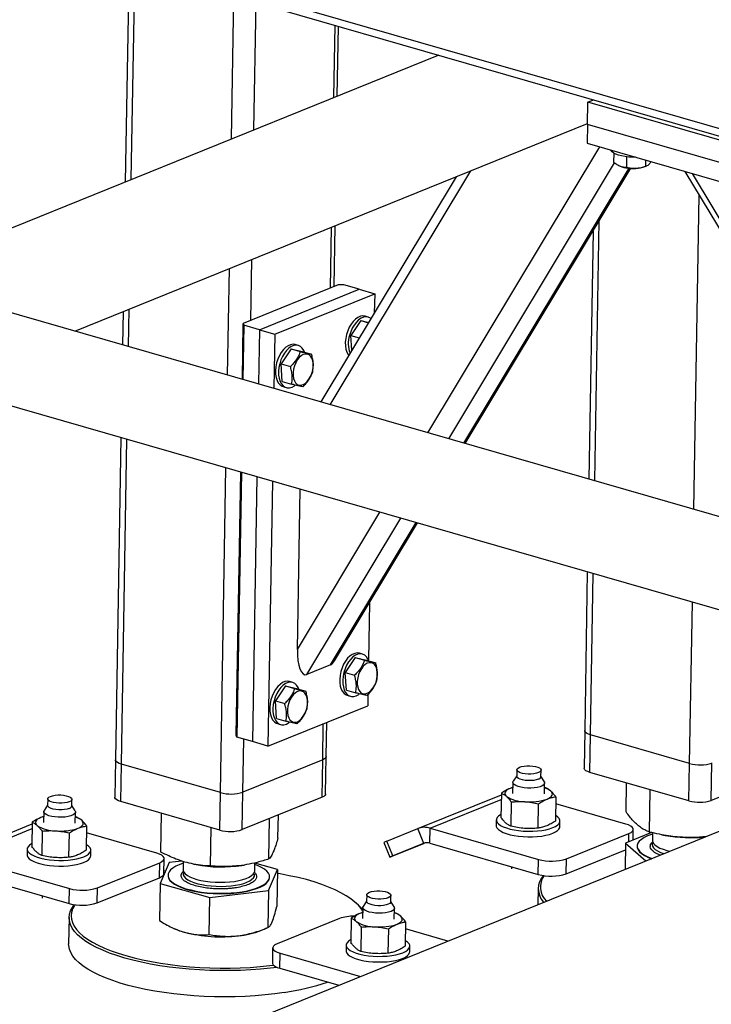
# Model space of a CAD drawing. Header units: millimetres. Extents: x 5 to 589, y 5 to 415.
# Tile 27 of 90: x 202 to 211, y 48 to 61. Entities that reach past the tile are written whole.
import ezdxf

# ---------------------------------------------------------------- set-up
doc = ezdxf.new("R2010")
doc.units = ezdxf.units.MM
doc.layers.add('TRAIT-FORT', color=4, linetype='Continuous', lineweight=25)

msp = doc.modelspace()

# ---------------------------------------------------------------- linework, layer by layer
at = {"layer": 'TRAIT-FORT', "color": 4, "linetype": 'Continuous', "lineweight": 25}
for p, q in [((225.924, 55.641), (188.685, 66.355)), ((188.816, 66.219), (225.907, 55.547)), ((217.214, 52.875), (173.972, 65.317)), ((173.635, 64.148), (215.387, 52.136)), ((203.019, 62.133), (202.97, 59.196)), ((203.052, 59.23), (203.101, 62.109)), ((204.414, 59.781), (204.447, 61.722)), ((204.72, 59.905), (204.749, 61.635)), ((205.806, 60.344), (205.822, 61.326)), ((205.853, 60.364), (205.869, 61.313)), ((207.231, 60.921), (199.76, 57.897)), ((209.254, 59.977), (209.259, 60.283)), ((209.259, 60.283), (209.338, 60.315)), ((213.887, 58.951), (209.259, 60.283)), ((202.286, 57.17), (209.254, 59.991)), ((209.254, 59.977), (209.249, 59.723)), ((213.882, 58.646), (209.254, 59.977)), ((207.083, 55.79), (209.42, 59.674)), ((209.249, 59.723), (213.878, 58.391)), ((209.612, 59.589), (209.61, 59.468)), ((209.786, 59.539), (209.783, 59.398)), ((207.367, 55.709), (209.623, 59.458)), ((207.575, 55.649), (209.823, 59.384)), ((209.689, 59.417), (209.698, 59.412)), ((210.04, 59.407), (210.06, 59.415)), ((210.045, 59.494), (210.044, 59.411)), ((207.47, 59.269), (205.629, 56.209)), ((205.756, 56.172), (207.668, 59.349)), ((207.593, 55.644), (209.844, 59.383)), ((210.58, 59.34), (213.895, 53.83)), ((213.996, 53.801), (210.681, 59.311)), ((210.701, 54.749), (210.773, 59.02)), ((205.762, 57.756), (205.776, 58.583)), ((205.809, 57.776), (205.823, 58.602)), ((209.354, 55.137), (209.414, 58.669)), ((209.33, 58.53), (209.273, 55.16)), ((204.677, 57.317), (204.69, 58.144)), ((204.36, 56.574), (204.385, 58.02)), ((205.864, 57.798), (204.575, 57.276)), ((205.94, 57.799), (205.864, 57.798)), ((206.15, 57.739), (205.94, 57.799)), ((204.793, 57.189), (206.15, 57.739)), ((205.004, 57.129), (206.361, 57.678)), ((206.15, 57.739), (206.361, 57.678)), ((206.361, 57.678), (206.356, 57.417)), ((202.94, 57.435), (202.933, 56.984)), ((203.014, 56.961), (203.022, 57.468)), ((204.562, 56.516), (204.575, 57.276)), ((204.583, 57.25), (204.57, 56.513)), ((204.575, 57.276), (204.583, 57.25)), ((204.793, 57.189), (204.583, 57.25)), ((206.174, 57.314), (206.039, 57.11)), ((206.174, 57.314), (206.276, 57.285)), ((206.174, 57.314), (206.279, 57.29)), ((206.273, 57.361), (206.231, 57.373)), ((204.793, 57.189), (204.781, 56.453)), ((204.793, 57.189), (205.004, 57.129)), ((205.004, 57.129), (204.991, 56.392)), ((206.039, 57.11), (206.152, 57.078)), ((206.052, 56.913), (206.039, 57.11)), ((205.323, 56.976), (205.281, 56.988)), ((205.224, 56.93), (205.089, 56.726)), ((205.224, 56.93), (205.35, 56.894)), ((205.224, 56.93), (205.376, 56.895)), ((205.376, 56.895), (205.502, 56.859)), ((205.089, 56.726), (205.215, 56.689)), ((205.105, 56.486), (205.089, 56.726)), ((205.105, 56.486), (205.232, 56.45)), ((205.116, 56.417), (205.159, 56.405)), ((202.911, 55.725), (202.837, 51.348)), ((202.918, 51.289), (202.992, 55.702)), ((223.2, 55.298), (203.662, 47.39)), ((204.264, 50.902), (204.339, 55.314)), ((204.48, 51.681), (204.541, 55.256)), ((204.549, 55.254), (204.488, 51.655)), ((204.76, 55.193), (204.699, 51.595)), ((204.97, 55.133), (204.909, 51.534)), ((205.31, 52.846), (205.347, 55.024)), ((205.31, 52.846), (206.433, 54.712)), ((205.439, 52.507), (206.717, 54.63)), ((205.762, 52.637), (206.925, 54.57)), ((205.817, 52.693), (206.944, 54.565)), ((209.252, 53.901), (209.216, 51.744)), ((209.296, 51.686), (209.333, 53.877)), ((206.29, 53.478), (206.277, 52.704)), ((210.643, 51.298), (210.68, 53.49)), ((206.097, 52.737), (205.962, 52.533)), ((206.097, 52.737), (206.223, 52.701)), ((206.097, 52.737), (206.249, 52.702)), ((206.195, 52.783), (206.153, 52.795)), ((206.249, 52.702), (206.375, 52.666)), ((205.762, 52.637), (205.439, 52.507)), ((205.962, 52.533), (206.088, 52.496)), ((205.978, 52.293), (205.962, 52.533)), ((205.147, 52.352), (205.012, 52.148)), ((205.147, 52.352), (205.273, 52.316)), ((205.147, 52.352), (205.299, 52.317)), ((205.246, 52.399), (205.204, 52.411)), ((205.299, 52.317), (205.425, 52.281)), ((205.978, 52.293), (206.104, 52.257)), ((205.989, 52.224), (206.031, 52.212)), ((206.269, 52.235), (206.266, 52.083)), ((204.909, 51.534), (206.266, 52.083)), ((205.012, 52.148), (205.138, 52.112)), ((205.028, 51.909), (205.012, 52.148)), ((205.028, 51.909), (205.154, 51.873)), ((205.039, 51.84), (205.081, 51.827)), ((205.654, 51.348), (205.662, 51.839)), ((205.702, 51.393), (205.71, 51.858)), ((204.488, 51.655), (204.48, 51.681)), ((204.699, 51.595), (204.488, 51.655)), ((204.568, 50.909), (204.581, 51.629)), ((209.216, 51.744), (209.207, 51.236)), ((209.288, 51.177), (209.296, 51.686)), ((210.643, 51.298), (209.296, 51.686)), ((204.909, 51.534), (204.699, 51.595)), ((205.693, 50.884), (205.702, 51.393)), ((202.837, 51.348), (202.829, 50.839)), ((202.909, 50.781), (202.918, 51.289)), ((204.264, 50.902), (202.918, 51.289)), ((205.654, 51.348), (204.568, 50.909)), ((205.645, 50.839), (205.654, 51.348)), ((210.634, 50.79), (210.643, 51.298)), ((210.938, 50.796), (210.947, 51.305)), ((212.023, 51.236), (210.938, 50.796)), ((208.293, 51.13), (208.245, 51.056)), ((208.294, 51.213), (208.293, 51.124)), ((208.622, 51.119), (208.624, 51.208)), ((208.668, 51.049), (208.622, 51.125)), ((210.634, 50.79), (209.288, 51.177)), ((208.239, 50.973), (208.201, 50.96)), ((208.24, 51.041), (208.237, 50.891)), ((208.67, 50.884), (208.672, 51.034)), ((208.688, 50.966), (208.671, 50.969)), ((209.778, 50.642), (209.785, 51.034)), ((204.256, 50.393), (204.264, 50.902)), ((204.56, 50.4), (204.568, 50.909)), ((205.645, 50.839), (204.56, 50.4)), ((206.947, 50.413), (208.083, 50.873)), ((208.083, 50.896), (208.078, 50.566)), ((208.823, 50.846), (208.818, 50.516)), ((210.097, 50.367), (210.107, 50.941)), ((201.914, 50.734), (201.866, 50.66)), ((201.916, 50.817), (201.914, 50.728)), ((202.244, 50.722), (202.245, 50.811)), ((202.289, 50.653), (202.244, 50.728)), ((204.256, 50.393), (202.909, 50.781)), ((207.116, 50.419), (208.082, 50.81)), ((208.218, 50.775), (208.213, 50.446)), ((208.583, 50.421), (208.588, 50.75)), ((209.776, 50.476), (208.822, 50.751)), ((201.86, 50.576), (201.823, 50.564)), ((201.862, 50.645), (201.859, 50.495)), ((202.291, 50.487), (202.294, 50.638)), ((202.31, 50.569), (202.293, 50.573)), ((203.453, 50.095), (203.462, 50.622)), ((205.046, 50.287), (205.052, 50.599)), ((200.569, 50.017), (201.705, 50.477)), ((201.705, 50.499), (201.699, 50.169)), ((202.445, 50.449), (202.439, 50.119)), ((204.128, 49.906), (204.136, 50.428)), ((204.924, 50.002), (204.933, 50.551)), ((208.015, 50.531), (208.014, 50.455)), ((208.878, 50.44), (208.88, 50.517)), ((200.738, 50.023), (201.704, 50.414)), ((201.84, 50.379), (201.834, 50.049)), ((202.204, 50.024), (202.21, 50.354)), ((203.398, 50.08), (202.443, 50.354)), ((206.525, 50.242), (206.947, 50.413)), ((207.028, 50.213), (206.947, 50.413)), ((207.113, 50.216), (207.116, 50.419)), ((207.116, 50.419), (208.589, 49.995)), ((208.969, 50.004), (209.817, 50.347)), ((210.126, 50.361), (209.771, 50.214)), ((209.815, 50.232), (209.817, 50.347)), ((209.874, 50.256), (209.877, 50.403)), ((210.137, 50.358), (210.136, 50.253)), ((210.264, 50.33), (210.312, 50.321)), ((206.485, 50.226), (206.566, 50.025)), ((206.607, 50.042), (206.525, 50.242)), ((207.036, 50.215), (206.599, 50.039)), ((206.607, 50.042), (207.028, 50.213)), ((207.113, 50.216), (208.585, 49.792)), ((209.771, 50.214), (209.765, 49.86)), ((209.771, 50.214), (210.049, 49.975)), ((209.93, 50.176), (209.93, 50.171)), ((210.112, 50.197), (210.132, 50.225)), ((200.738, 50.023), (202.211, 49.599)), ((201.637, 50.135), (201.635, 50.058)), ((202.5, 50.044), (202.501, 50.12)), ((208.965, 49.8), (209.77, 50.126)), ((202.591, 49.607), (203.439, 49.95)), ((203.435, 49.747), (203.439, 49.95)), ((203.568, 49.953), (203.446, 49.667)), ((203.495, 49.803), (203.498, 50.006)), ((203.737, 49.973), (203.568, 49.953)), ((203.759, 49.966), (203.757, 49.857)), ((203.9, 49.931), (203.934, 49.924)), ((204.556, 49.914), (204.586, 49.918)), ((204.73, 49.841), (204.732, 49.948)), ((205.039, 49.859), (204.732, 49.945)), ((208.22, 49.897), (208.22, 49.866)), ((208.585, 49.792), (208.589, 49.995)), ((208.965, 49.8), (208.969, 50.004)), ((200.734, 49.819), (202.207, 49.396)), ((203.519, 49.839), (203.495, 49.836)), ((203.552, 49.78), (203.552, 49.775)), ((204.725, 49.818), (204.73, 49.841)), ((204.917, 49.574), (205.039, 49.859)), ((204.933, 49.752), (204.933, 49.757)), ((205.039, 49.859), (205.031, 49.355)), ((202.587, 49.404), (203.435, 49.747)), ((203.446, 49.667), (203.437, 49.163)), ((203.446, 49.667), (204.12, 49.478)), ((201.842, 49.501), (201.842, 49.47)), ((202.207, 49.396), (202.211, 49.599)), ((202.587, 49.404), (202.591, 49.607)), ((204.12, 49.478), (204.917, 49.574)), ((204.917, 49.574), (204.908, 49.069)), ((206.253, 49.514), (206.251, 49.425)), ((206.581, 49.419), (206.582, 49.508)), ((208.584, 49.601), (208.58, 49.38)), ((204.112, 48.973), (204.12, 49.478)), ((206.128, 49.385), (206.103, 49.408)), ((206.251, 49.43), (206.203, 49.357)), ((206.626, 49.349), (206.581, 49.425)), ((206.197, 49.273), (206.16, 49.261)), ((206.199, 49.342), (206.196, 49.192)), ((206.628, 49.184), (206.631, 49.334)), ((206.647, 49.266), (206.63, 49.27)), ((202.206, 49.205), (202.2, 48.849)), ((205.882, 49.192), (205.034, 48.849)), ((206.042, 49.196), (206.036, 48.866)), ((206.782, 49.146), (206.776, 48.816)), ((203.632, 49.057), (203.649, 49.049)), ((204.812, 49.03), (204.898, 49.065)), ((206.177, 49.076), (206.171, 48.746)), ((206.547, 49.051), (206.541, 48.721)), ((207.357, 48.885), (206.78, 49.051)), ((205.974, 48.832), (205.972, 48.755)), ((204.974, 48.793), (204.971, 48.589)), ((205.071, 48.516), (205.075, 48.72)), ((205.075, 48.72), (206.169, 48.405)), ((206.837, 48.741), (206.838, 48.817)), ((205.071, 48.516), (205.874, 48.285))]:
    msp.add_line(p, q, dxfattribs=at)
at = {"layer": 'TRAIT-FORT', "color": 4, "linetype": 'Continuous', "lineweight": 25, "flags": 128}
for points in [[(209.909, 59.533), (209.869, 59.533), (209.816, 59.536), (209.765, 59.541), (209.717, 59.55), (209.675, 59.562), (209.638, 59.575), (209.609, 59.591), (209.589, 59.608), (209.578, 59.626), (209.577, 59.629)], [(206.231, 57.373), (206.201, 57.377), (206.168, 57.372), (206.134, 57.358), (206.101, 57.335), (206.07, 57.304), (206.041, 57.267), (206.015, 57.223), (205.994, 57.175), (205.978, 57.124)], [(206.31, 57.341), (206.302, 57.347), (206.274, 57.36), (206.243, 57.365), (206.21, 57.36), (206.176, 57.346), (206.143, 57.323), (206.112, 57.292), (206.083, 57.254), (206.057, 57.211), (206.036, 57.163), (206.02, 57.112)], [(205.978, 57.124), (205.967, 57.073), (205.962, 57.021), (205.963, 56.972), (205.97, 56.926), (205.983, 56.886), (206.001, 56.852), (206.009, 56.841)], [(205.281, 56.988), (205.251, 56.992), (205.218, 56.987), (205.185, 56.973), (205.152, 56.951), (205.12, 56.92), (205.091, 56.882), (205.066, 56.839), (205.044, 56.791), (205.028, 56.74)], [(205.409, 56.885), (205.398, 56.91), (205.377, 56.94), (205.353, 56.962), (205.324, 56.976), (205.293, 56.98), (205.26, 56.975), (205.227, 56.961), (205.194, 56.938), (205.162, 56.908), (205.133, 56.87), (205.108, 56.826), (205.086, 56.779), (205.07, 56.728)], [(205.252, 56.568), (205.257, 56.529), (205.269, 56.495), (205.286, 56.467), (205.307, 56.448), (205.331, 56.437), (205.359, 56.436), (205.387, 56.444), (205.416, 56.461), (205.443, 56.486), (205.468, 56.518), (205.489, 56.556), (205.506, 56.597), (205.518, 56.641), (205.524, 56.686), (205.524, 56.729), (205.519, 56.768), (205.507, 56.802), (205.49, 56.829), (205.469, 56.848), (205.444, 56.859), (205.417, 56.86), (205.389, 56.852), (205.36, 56.836), (205.333, 56.811), (205.308, 56.779), (205.287, 56.741), (205.27, 56.699), (205.258, 56.655), (205.252, 56.61), (205.252, 56.568)], [(205.028, 56.74), (205.017, 56.688), (205.012, 56.637), (205.013, 56.587), (205.02, 56.542), (205.033, 56.501), (205.051, 56.467), (205.074, 56.441), (205.101, 56.423), (205.116, 56.417)], [(205.07, 56.728), (205.059, 56.676), (205.054, 56.625), (205.055, 56.575), (205.062, 56.53), (205.075, 56.489), (205.093, 56.455), (205.116, 56.429), (205.143, 56.411), (205.173, 56.402), (205.205, 56.402), (205.238, 56.412), (205.271, 56.43), (205.28, 56.436)], [(206.153, 52.795), (206.123, 52.799), (206.091, 52.794), (206.057, 52.78), (206.024, 52.758), (205.993, 52.727), (205.964, 52.689), (205.938, 52.646), (205.917, 52.598), (205.901, 52.547)], [(206.281, 52.692), (206.27, 52.717), (206.25, 52.747), (206.225, 52.769), (206.197, 52.783), (206.165, 52.787), (206.133, 52.782), (206.099, 52.768), (206.066, 52.746), (206.035, 52.715), (206.006, 52.677), (205.98, 52.634), (205.959, 52.586), (205.943, 52.535)], [(206.124, 52.375), (206.13, 52.336), (206.141, 52.302), (206.158, 52.274), (206.179, 52.255), (206.204, 52.244), (206.231, 52.243), (206.26, 52.251), (206.288, 52.268), (206.315, 52.293), (206.34, 52.325), (206.362, 52.363), (206.379, 52.404), (206.391, 52.449), (206.397, 52.493), (206.397, 52.536), (206.391, 52.575), (206.38, 52.609), (206.363, 52.636), (206.342, 52.655), (206.317, 52.666), (206.29, 52.667), (206.261, 52.659), (206.233, 52.643), (206.206, 52.618), (206.181, 52.586), (206.159, 52.548), (206.142, 52.506), (206.13, 52.462), (206.124, 52.418), (206.124, 52.375)], [(205.901, 52.547), (205.89, 52.495), (205.885, 52.444), (205.886, 52.394), (205.893, 52.349), (205.906, 52.308), (205.924, 52.274), (205.946, 52.248), (205.973, 52.23), (205.989, 52.224)], [(205.943, 52.535), (205.932, 52.483), (205.927, 52.432), (205.928, 52.382), (205.935, 52.337), (205.948, 52.296), (205.966, 52.262), (205.988, 52.236), (206.015, 52.218), (206.045, 52.209), (206.077, 52.209), (206.111, 52.219), (206.144, 52.237), (206.152, 52.243)], [(205.204, 52.411), (205.174, 52.415), (205.141, 52.41), (205.107, 52.396), (205.074, 52.373), (205.043, 52.342), (205.014, 52.305), (204.988, 52.261), (204.967, 52.213), (204.951, 52.163)], [(205.332, 52.308), (205.321, 52.332), (205.3, 52.363), (205.275, 52.385), (205.247, 52.398), (205.216, 52.403), (205.183, 52.398), (205.149, 52.384), (205.116, 52.361), (205.085, 52.33), (205.056, 52.293), (205.03, 52.249), (205.009, 52.201), (204.993, 52.151)], [(204.951, 52.163), (204.94, 52.111), (204.935, 52.059), (204.936, 52.01), (204.943, 51.964), (204.956, 51.924), (204.974, 51.89), (204.997, 51.864), (205.023, 51.846), (205.039, 51.84)], [(205.174, 51.99), (205.18, 51.951), (205.192, 51.917), (205.208, 51.89), (205.229, 51.871), (205.254, 51.86), (205.281, 51.859), (205.31, 51.866), (205.338, 51.883), (205.366, 51.908), (205.391, 51.94), (205.412, 51.978), (205.429, 52.02), (205.441, 52.064), (205.447, 52.108), (205.447, 52.151), (205.441, 52.19), (205.43, 52.224), (205.413, 52.252), (205.392, 52.271), (205.367, 52.281), (205.34, 52.283), (205.312, 52.275), (205.283, 52.258), (205.256, 52.233), (205.231, 52.201), (205.209, 52.163), (205.192, 52.121), (205.181, 52.077), (205.175, 52.033), (205.174, 51.99)], [(204.993, 52.151), (204.982, 52.099), (204.977, 52.047), (204.978, 51.998), (204.985, 51.952), (204.998, 51.912), (205.016, 51.878), (205.039, 51.851), (205.065, 51.833), (205.095, 51.824), (205.127, 51.825), (205.161, 51.834), (205.194, 51.853), (205.202, 51.859)], [(209.296, 51.686), (209.266, 51.696), (209.242, 51.709), (209.225, 51.722), (209.217, 51.736), (209.216, 51.744)], [(209.296, 51.686), (209.266, 51.696), (209.242, 51.709), (209.225, 51.722), (209.217, 51.736), (209.216, 51.744)], [(205.702, 51.393), (205.701, 51.387), (205.693, 51.373), (205.677, 51.36), (205.654, 51.348)], [(205.702, 51.393), (205.701, 51.387), (205.693, 51.373), (205.677, 51.36), (205.654, 51.348)], [(202.918, 51.289), (202.888, 51.3), (202.864, 51.312), (202.847, 51.326), (202.839, 51.34), (202.837, 51.348)], [(202.918, 51.289), (202.888, 51.3), (202.864, 51.312), (202.847, 51.326), (202.839, 51.34), (202.837, 51.348)], [(208.331, 51.247), (208.359, 51.256), (208.393, 51.263), (208.431, 51.266), (208.471, 51.266), (208.51, 51.263), (208.546, 51.257), (208.577, 51.248), (208.601, 51.237), (208.617, 51.224), (208.624, 51.211), (208.621, 51.197), (208.608, 51.185), (208.587, 51.174), (208.559, 51.165), (208.524, 51.158), (208.486, 51.155), (208.447, 51.155), (208.408, 51.158), (208.372, 51.164), (208.341, 51.173), (208.317, 51.184), (208.301, 51.197), (208.294, 51.21), (208.297, 51.224), (208.31, 51.236), (208.331, 51.247)], [(209.288, 51.177), (209.257, 51.188), (209.233, 51.2), (209.217, 51.213), (209.208, 51.228), (209.207, 51.236)], [(208.586, 51.085), (208.557, 51.076), (208.523, 51.069), (208.485, 51.066), (208.445, 51.066), (208.406, 51.069), (208.37, 51.075), (208.339, 51.084), (208.315, 51.095), (208.299, 51.108), (208.293, 51.121), (208.293, 51.124)], [(208.201, 50.96), (208.177, 50.949), (208.157, 50.936), (208.142, 50.923), (208.133, 50.909), (208.129, 50.895), (208.131, 50.881), (208.138, 50.866), (208.151, 50.852)], [(208.239, 50.973), (208.23, 50.97), (208.201, 50.96)], [(208.668, 51.049), (208.671, 51.04), (208.67, 51.024), (208.659, 51.009), (208.638, 50.995), (208.609, 50.983), (208.572, 50.974), (208.53, 50.968), (208.485, 50.965), (208.438, 50.965), (208.392, 50.969), (208.349, 50.976), (208.311, 50.985), (208.28, 50.998), (208.257, 51.012), (208.244, 51.027), (208.24, 51.043), (208.245, 51.056)], [(201.952, 50.851), (201.981, 50.86), (202.015, 50.866), (202.053, 50.87), (202.093, 50.87), (202.132, 50.866), (202.168, 50.86), (202.199, 50.851), (202.223, 50.84), (202.239, 50.828), (202.245, 50.814), (202.242, 50.801), (202.23, 50.788), (202.209, 50.777), (202.181, 50.768), (202.146, 50.762), (202.108, 50.759), (202.068, 50.759), (202.029, 50.762), (201.993, 50.768), (201.962, 50.777), (201.938, 50.788), (201.923, 50.801), (201.916, 50.814), (201.919, 50.827), (201.931, 50.84), (201.952, 50.851)], [(202.909, 50.781), (202.879, 50.791), (202.855, 50.804), (202.839, 50.817), (202.83, 50.831), (202.829, 50.839)], [(205.693, 50.884), (205.692, 50.878), (205.684, 50.864), (205.668, 50.851), (205.645, 50.839)], [(208.706, 50.815), (208.73, 50.826), (208.75, 50.839), (208.765, 50.852), (208.774, 50.866), (208.778, 50.88), (208.776, 50.894), (208.769, 50.909), (208.756, 50.923)], [(202.207, 50.688), (202.179, 50.679), (202.145, 50.673), (202.107, 50.67), (202.067, 50.67), (202.028, 50.673), (201.992, 50.679), (201.961, 50.688), (201.937, 50.699), (201.921, 50.712), (201.914, 50.725), (201.914, 50.728)], [(201.823, 50.564), (201.798, 50.552), (201.779, 50.54), (201.764, 50.527), (201.755, 50.513), (201.751, 50.499), (201.753, 50.484), (201.76, 50.47), (201.773, 50.456)], [(201.86, 50.577), (201.851, 50.574), (201.823, 50.564)], [(202.289, 50.653), (202.293, 50.644), (202.292, 50.628), (202.281, 50.613), (202.26, 50.599), (202.23, 50.587), (202.194, 50.578), (202.152, 50.571), (202.107, 50.568), (202.06, 50.569), (202.014, 50.572), (201.971, 50.579), (201.933, 50.589), (201.902, 50.601), (201.879, 50.615), (201.865, 50.631), (201.862, 50.646), (201.866, 50.66)], [(208.078, 50.606), (208.074, 50.603), (208.046, 50.584), (208.026, 50.563), (208.016, 50.542), (208.016, 50.52), (208.025, 50.498), (208.044, 50.477), (208.072, 50.457), (208.108, 50.438), (208.152, 50.422), (208.202, 50.407), (208.258, 50.395), (208.318, 50.386), (208.381, 50.38), (208.445, 50.378), (208.509, 50.378), (208.573, 50.382), (208.633, 50.389), (208.689, 50.399), (208.74, 50.412), (208.784, 50.427)], [(208.784, 50.427), (208.821, 50.444), (208.849, 50.464), (208.868, 50.484), (208.878, 50.506), (208.879, 50.528), (208.869, 50.549), (208.851, 50.571), (208.823, 50.591), (208.819, 50.593)], [(202.328, 50.418), (202.352, 50.43), (202.372, 50.442), (202.386, 50.456), (202.396, 50.469), (202.399, 50.484), (202.398, 50.498), (202.39, 50.512), (202.378, 50.526)], [(208.014, 50.455), (208.015, 50.444), (208.024, 50.422), (208.043, 50.401), (208.07, 50.381), (208.107, 50.362), (208.15, 50.345), (208.201, 50.331), (208.256, 50.319), (208.316, 50.31), (208.379, 50.304), (208.444, 50.301), (208.508, 50.302), (208.571, 50.306), (208.632, 50.313), (208.688, 50.323), (208.738, 50.335), (208.783, 50.351)], [(208.783, 50.351), (208.819, 50.368), (208.848, 50.387), (208.867, 50.408), (208.877, 50.429), (208.878, 50.44)], [(209.817, 50.347), (209.846, 50.361), (209.866, 50.378), (209.876, 50.395), (209.875, 50.413), (209.864, 50.431), (209.844, 50.448), (209.814, 50.463), (209.776, 50.476)], [(210.137, 50.339), (210.123, 50.334), (210.07, 50.314), (210.024, 50.291), (209.987, 50.267), (209.959, 50.242), (209.94, 50.215), (209.931, 50.188), (209.932, 50.16), (209.942, 50.132), (209.961, 50.105), (209.99, 50.079), (210.028, 50.054), (210.074, 50.03), (210.128, 50.008), (210.13, 50.008)], [(201.7, 50.209), (201.696, 50.207), (201.667, 50.188), (201.648, 50.167), (201.638, 50.146), (201.638, 50.124), (201.647, 50.102), (201.666, 50.081), (201.693, 50.061), (201.73, 50.042), (201.773, 50.025), (201.824, 50.011), (201.879, 49.999), (201.939, 49.99), (202.002, 49.984), (202.067, 49.981), (202.131, 49.982), (202.194, 49.986), (202.255, 49.993), (202.311, 50.003), (202.361, 50.015), (202.406, 50.031)], [(202.406, 50.031), (202.442, 50.048), (202.471, 50.067), (202.49, 50.088), (202.5, 50.109), (202.5, 50.131), (202.491, 50.153), (202.472, 50.174), (202.445, 50.194), (202.441, 50.197)], [(209.93, 50.171), (209.931, 50.155), (209.942, 50.127), (209.961, 50.1), (209.99, 50.074), (210.028, 50.049), (210.074, 50.025), (210.123, 50.005)], [(210.14, 50.221), (210.135, 50.198), (210.139, 50.175), (210.153, 50.152), (210.176, 50.13), (210.208, 50.11), (210.248, 50.09), (210.293, 50.074)], [(210.136, 50.253), (210.138, 50.236), (210.15, 50.213), (210.171, 50.191), (210.2, 50.17), (210.238, 50.15), (210.283, 50.132), (210.335, 50.117), (210.375, 50.107)], [(201.635, 50.058), (201.636, 50.047), (201.646, 50.026), (201.664, 50.004), (201.692, 49.984), (201.728, 49.966), (201.772, 49.949), (201.822, 49.934), (201.878, 49.923), (201.938, 49.914), (202.001, 49.908), (202.065, 49.905), (202.13, 49.905), (202.193, 49.909), (202.253, 49.916), (202.309, 49.926), (202.36, 49.939), (202.404, 49.954)], [(202.404, 49.954), (202.441, 49.972), (202.469, 49.991), (202.489, 50.012), (202.499, 50.033), (202.5, 50.044)], [(203.439, 49.95), (203.468, 49.965), (203.487, 49.981), (203.497, 49.999), (203.497, 50.017), (203.486, 50.034), (203.465, 50.051), (203.436, 50.066), (203.398, 50.08)], [(206.599, 50.039), (206.585, 50.033), (206.574, 50.029), (206.568, 50.026), (206.566, 50.026), (206.57, 50.027), (206.578, 50.03), (206.59, 50.035), (206.607, 50.042)], [(203.759, 49.942), (203.759, 49.942), (203.704, 49.923), (203.657, 49.901), (203.617, 49.877), (203.587, 49.852), (203.566, 49.825), (203.554, 49.798), (203.552, 49.77), (203.56, 49.743), (203.577, 49.715), (203.604, 49.689), (203.64, 49.663), (203.684, 49.639), (203.735, 49.617), (203.794, 49.597), (203.86, 49.58), (203.93, 49.564), (204.006, 49.552), (204.084, 49.543), (204.165, 49.537), (204.246, 49.535), (204.328, 49.535), (204.408, 49.539), (204.486, 49.546), (204.561, 49.556), (204.631, 49.569), (204.696, 49.585), (204.755, 49.604), (204.806, 49.625), (204.849, 49.648), (204.884, 49.672), (204.91, 49.698), (204.926, 49.725), (204.926, 49.725)], [(204.926, 49.725), (204.933, 49.752), (204.93, 49.78), (204.917, 49.808), (204.895, 49.835), (204.864, 49.861), (204.824, 49.885), (204.776, 49.909), (204.732, 49.926)], [(203.435, 49.747), (203.464, 49.762), (203.484, 49.778), (203.494, 49.795), (203.495, 49.803)], [(203.552, 49.775), (203.552, 49.765), (203.56, 49.738), (203.577, 49.71), (203.604, 49.684), (203.639, 49.658), (203.683, 49.634), (203.735, 49.612), (203.794, 49.592), (203.86, 49.574), (203.93, 49.559), (204.005, 49.547), (204.084, 49.538), (204.164, 49.532), (204.246, 49.529), (204.328, 49.53), (204.408, 49.534), (204.486, 49.541), (204.561, 49.551), (204.631, 49.564), (204.696, 49.58), (204.754, 49.599), (204.806, 49.62), (204.849, 49.642), (204.884, 49.667), (204.91, 49.693), (204.926, 49.72)], [(203.757, 49.857), (203.758, 49.845), (203.768, 49.822), (203.786, 49.8), (203.814, 49.778), (203.849, 49.758), (203.893, 49.74), (203.943, 49.724), (203.999, 49.71), (204.06, 49.699), (204.125, 49.691), (204.191, 49.686), (204.259, 49.684), (204.327, 49.685), (204.393, 49.69), (204.456, 49.697), (204.515, 49.708), (204.568, 49.721), (204.615, 49.737), (204.656, 49.755), (204.688, 49.775), (204.711, 49.796), (204.725, 49.818)], [(203.758, 49.812), (203.757, 49.807), (203.759, 49.784), (203.771, 49.761), (203.791, 49.739), (203.821, 49.718), (203.859, 49.699), (203.904, 49.681), (203.956, 49.665), (204.013, 49.652), (204.075, 49.642), (204.14, 49.634), (204.207, 49.63), (204.275, 49.629), (204.343, 49.631), (204.408, 49.636), (204.47, 49.645), (204.528, 49.656), (204.58, 49.67), (204.625, 49.686), (204.663, 49.705), (204.693, 49.725), (204.715, 49.746), (204.727, 49.769), (204.729, 49.792), (204.729, 49.796)], [(206.198, 49.293), (206.177, 49.326), (206.139, 49.372), (206.093, 49.416), (206.038, 49.46), (205.975, 49.502), (205.903, 49.543), (205.823, 49.583), (205.735, 49.62), (205.641, 49.656), (205.54, 49.689), (205.432, 49.72), (205.319, 49.748), (205.2, 49.774), (205.077, 49.797), (205.038, 49.803)], [(204.926, 49.72), (204.933, 49.747), (204.933, 49.752)], [(206.546, 49.474), (206.517, 49.465), (206.483, 49.459), (206.445, 49.455), (206.405, 49.455), (206.366, 49.459), (206.33, 49.465), (206.299, 49.474), (206.275, 49.485), (206.26, 49.497), (206.253, 49.511), (206.256, 49.524), (206.268, 49.537), (206.289, 49.548), (206.318, 49.557), (206.352, 49.563), (206.39, 49.566), (206.43, 49.566), (206.469, 49.563), (206.505, 49.557), (206.536, 49.548), (206.56, 49.537), (206.576, 49.524), (206.582, 49.511), (206.579, 49.498), (206.567, 49.485), (206.546, 49.474)], [(205.035, 48.529), (204.943, 48.518), (204.81, 48.505), (204.675, 48.495), (204.537, 48.488), (204.398, 48.485), (204.258, 48.485), (204.119, 48.488), (203.979, 48.494), (203.841, 48.504), (203.705, 48.516), (203.571, 48.532), (203.441, 48.551), (203.314, 48.573), (203.191, 48.598), (203.074, 48.625), (202.962, 48.655), (202.856, 48.688), (202.757, 48.723), (202.664, 48.76), (202.579, 48.799), (202.502, 48.839), (202.434, 48.882), (202.374, 48.925), (202.322, 48.97), (202.28, 49.016), (202.247, 49.062), (202.224, 49.109), (202.21, 49.157), (202.206, 49.204), (202.211, 49.251), (202.226, 49.298), (202.251, 49.344), (202.278, 49.381)], [(202.286, 49.38), (202.278, 49.367), (202.253, 49.322), (202.238, 49.276), (202.233, 49.229), (202.237, 49.182), (202.251, 49.136), (202.274, 49.089), (202.306, 49.043), (202.348, 48.998), (202.399, 48.954), (202.458, 48.911), (202.526, 48.869), (202.602, 48.829), (202.686, 48.791), (202.777, 48.754), (202.875, 48.72), (202.979, 48.688), (203.09, 48.658), (203.206, 48.631), (203.326, 48.607), (203.451, 48.585), (203.58, 48.566), (203.712, 48.551), (203.847, 48.538), (203.983, 48.529), (204.121, 48.522), (204.259, 48.519), (204.396, 48.519), (204.534, 48.523), (204.669, 48.529), (204.803, 48.539), (204.934, 48.552), (204.986, 48.558)], [(206.128, 49.385), (206.165, 49.349), (206.198, 49.309)], [(206.583, 49.289), (206.55, 49.279), (206.51, 49.271), (206.467, 49.266), (206.42, 49.265), (206.374, 49.267), (206.329, 49.272), (206.288, 49.28), (206.254, 49.292), (206.226, 49.305), (206.208, 49.32), (206.199, 49.335), (206.201, 49.351), (206.203, 49.357)], [(206.581, 49.419), (206.578, 49.409), (206.565, 49.396), (206.544, 49.385), (206.516, 49.376), (206.482, 49.37), (206.444, 49.366), (206.404, 49.366), (206.365, 49.37), (206.329, 49.376), (206.298, 49.385), (206.274, 49.396), (206.258, 49.408), (206.251, 49.422), (206.251, 49.425)], [(206.16, 49.261), (206.135, 49.249), (206.116, 49.237), (206.101, 49.223), (206.092, 49.21), (206.088, 49.195), (206.09, 49.181), (206.097, 49.167), (206.11, 49.153)], [(206.197, 49.273), (206.188, 49.271), (206.16, 49.261)], [(206.626, 49.349), (206.627, 49.348), (206.631, 49.333), (206.624, 49.317), (206.608, 49.302), (206.583, 49.289)], [(206.665, 49.115), (206.689, 49.127), (206.709, 49.139), (206.723, 49.152), (206.733, 49.166), (206.736, 49.18), (206.735, 49.195), (206.727, 49.209), (206.715, 49.223)], [(205.129, 48.187), (205.002, 48.169), (204.871, 48.155), (204.737, 48.143), (204.6, 48.135), (204.462, 48.13), (204.322, 48.128), (204.183, 48.13), (204.043, 48.134), (203.904, 48.142), (203.767, 48.154), (203.632, 48.168), (203.499, 48.185), (203.371, 48.206), (203.246, 48.229), (203.126, 48.255), (203.011, 48.284), (202.902, 48.315), (202.799, 48.349), (202.703, 48.385), (202.615, 48.423), (202.534, 48.463), (202.461, 48.504), (202.396, 48.547), (202.341, 48.591), (202.294, 48.637), (202.256, 48.683), (202.228, 48.73), (202.21, 48.777), (202.201, 48.824), (202.2, 48.849)], [(205.034, 48.849), (205.005, 48.834), (204.985, 48.818), (204.975, 48.8), (204.976, 48.782), (204.986, 48.765), (205.007, 48.748), (205.037, 48.733), (205.075, 48.72)], [(206.037, 48.906), (206.033, 48.904), (206.004, 48.884), (205.985, 48.864), (205.975, 48.842), (205.975, 48.821), (205.984, 48.799), (206.003, 48.778), (206.03, 48.757), (206.067, 48.739), (206.11, 48.722), (206.161, 48.707), (206.216, 48.696), (206.276, 48.687), (206.339, 48.681), (206.404, 48.678), (206.468, 48.679), (206.531, 48.682), (206.592, 48.689), (206.648, 48.699), (206.698, 48.712), (206.743, 48.727), (206.779, 48.745), (206.808, 48.764), (206.827, 48.785), (206.837, 48.806), (206.837, 48.828), (206.828, 48.85), (206.809, 48.871), (206.782, 48.891), (206.778, 48.893)], [(205.972, 48.755), (205.973, 48.744), (205.983, 48.722), (206.001, 48.701), (206.029, 48.681), (206.065, 48.662), (206.109, 48.646), (206.159, 48.631), (206.215, 48.619), (206.275, 48.61), (206.338, 48.604), (206.402, 48.602), (206.467, 48.602), (206.53, 48.606), (206.59, 48.613), (206.646, 48.623), (206.697, 48.636), (206.741, 48.651), (206.778, 48.669), (206.806, 48.688), (206.826, 48.708), (206.836, 48.73), (206.837, 48.741)], [(204.971, 48.589), (204.972, 48.579), (204.983, 48.561), (205.004, 48.544), (205.034, 48.529), (205.071, 48.516)]]:
    msp.add_lwpolyline(points, dxfattribs=at)
at = {"layer": 'TRAIT-FORT', "color": 4, "linetype": 'Continuous', "lineweight": 25}
for centre, radius, start, end in [((209.87, 59.863), 0.483, 249.105, 274.8127), ((209.903, 59.78), 0.397, 271.1838, 290.1683), ((206.375, 57.001), 0.373, 162.5402, 200.5552), ((210.784, 51.812), 0.533, 254.65, 287.798), ((208.577, 51.13), 0.0465, 280.5705, 345.5972), ((208.603, 50.727), 0.249, 52.0555, 74.1402), ((204.405, 51.416), 0.533, 254.65, 287.798), ((208.402, 51.248), 0.469, 237.67, 270.2268), ((202.199, 50.734), 0.0465, 280.5705, 345.5972), ((208.472, 51.512), 0.736, 264.66, 288.5497), ((210.775, 51.304), 0.533, 254.65, 287.798), ((202.225, 50.33), 0.249, 52.0555, 74.1402), ((202.023, 50.852), 0.469, 237.67, 270.2268), ((207.04, 50.173), 0.258, 72.8647, 111.2543), ((202.094, 51.116), 0.736, 264.66, 288.5497), ((204.397, 50.907), 0.533, 254.65, 287.798), ((210.656, 52.202), 1.912, 259.6321, 275.8394), ((215.826, 27.263), 24.791, 112.0349, 112.1357), ((207.075, 50.093), 0.129, 72.8647, 111.2543), ((204.277, 51.784), 1.891, 259.5568, 278.5087), ((208.765, 50.638), 0.666, 254.65, 287.798), ((208.762, 50.434), 0.666, 254.65, 287.798), ((208.857, 49.596), 0.271, 138.0608, 222.7633), ((208.882, 49.62), 0.268, 144.3675, 225.9098), ((202.387, 50.241), 0.666, 254.65, 287.798), ((202.383, 50.038), 0.666, 254.65, 287.798), ((206.068, 48.656), 0.567, 88.2719, 109.1011), ((206.562, 49.027), 0.249, 52.0555, 74.1402), ((206.36, 49.549), 0.469, 237.67, 270.2268), ((206.431, 49.813), 0.736, 264.66, 288.5497), ((204.004, 49.857), 0.882, 246.2376, 254.8444), ((204.266, 50.937), 1.993, 255.7058, 277.017), ((204.395, 50.123), 1.171, 275.6114, 290.8762), ((204.674, 51.391), 3.236, 278.0928, 288.8844)]:
    msp.add_arc(centre, radius, start, end, dxfattribs=at)
for centre, start_param, end_param in [((205.446, 52.901), 1.733184, 3.30398), ((205.768, 53.031), 3.30398, 3.722776)]:
    msp.add_ellipse(centre, major_axis=(0.029, 0.398), ratio=0.333896, start_param=start_param, end_param=end_param, dxfattribs=at)
for points, knots in [([(209.61, 59.468), (209.625, 59.456), (209.655, 59.433), (209.7, 59.41), (209.743, 59.399), (209.77, 59.398), (209.783, 59.398)], [0, 0, 0, 0, 0.264605, 0.534948, 0.765343, 1, 1, 1, 1]), ([(209.783, 59.398), (209.816, 59.392), (209.871, 59.381), (209.95, 59.387), (210.004, 59.398), (210.035, 59.408), (210.044, 59.411)], [0, 0, 0, 0, 0.385549, 0.637642, 0.896546, 1, 1, 1, 1]), ([(210.117, 59.473), (210.114, 59.468), (210.103, 59.45), (210.085, 59.43), (210.063, 59.415), (210.05, 59.412), (210.044, 59.411)], [0, 0, 0, 0, 0.13396, 0.45233, 0.723656, 1, 1, 1, 1]), ([(205.35, 56.894), (205.343, 56.875), (205.329, 56.836), (205.297, 56.782), (205.259, 56.733), (205.23, 56.704), (205.215, 56.689)], [0, 0, 0, 0, 0.2646049, 0.5349477, 0.7653431, 1, 1, 1, 1]), ([(205.35, 56.894), (205.368, 56.889), (205.404, 56.88), (205.447, 56.87), (205.48, 56.863), (205.495, 56.86), (205.502, 56.859)], [0, 0, 0, 0, 0.264605, 0.534948, 0.765343, 1, 1, 1, 1]), ([(205.519, 56.619), (205.523, 56.648), (205.53, 56.695), (205.524, 56.768), (205.513, 56.82), (205.505, 56.85), (205.502, 56.859)], [0, 0, 0, 0, 0.385549, 0.637642, 0.896546, 1, 1, 1, 1]), ([(205.232, 56.45), (205.236, 56.479), (205.243, 56.526), (205.237, 56.599), (205.226, 56.65), (205.218, 56.681), (205.215, 56.689)], [0, 0, 0, 0, 0.385549, 0.637642, 0.896546, 1, 1, 1, 1]), ([(205.383, 56.415), (205.4, 56.431), (205.433, 56.464), (205.471, 56.517), (205.5, 56.569), (205.512, 56.602), (205.519, 56.619)], [0, 0, 0, 0, 0.264605, 0.534948, 0.765343, 1, 1, 1, 1]), ([(205.383, 56.415), (205.375, 56.417), (205.357, 56.42), (205.321, 56.428), (205.279, 56.438), (205.247, 56.446), (205.232, 56.45)], [0, 0, 0, 0, 0.2646049, 0.5349477, 0.7653431, 1, 1, 1, 1]), ([(206.223, 52.701), (206.216, 52.682), (206.201, 52.643), (206.17, 52.589), (206.131, 52.54), (206.102, 52.511), (206.088, 52.496)], [0, 0, 0, 0, 0.2646049, 0.5349477, 0.7653431, 1, 1, 1, 1]), ([(206.223, 52.701), (206.241, 52.696), (206.277, 52.687), (206.32, 52.677), (206.352, 52.67), (206.367, 52.667), (206.375, 52.666)], [0, 0, 0, 0, 0.264605, 0.534948, 0.765343, 1, 1, 1, 1]), ([(206.391, 52.426), (206.395, 52.455), (206.402, 52.502), (206.396, 52.575), (206.386, 52.627), (206.377, 52.657), (206.375, 52.666)], [0, 0, 0, 0, 0.385549, 0.637642, 0.896546, 1, 1, 1, 1]), ([(206.104, 52.257), (206.108, 52.286), (206.115, 52.333), (206.109, 52.406), (206.099, 52.458), (206.09, 52.488), (206.088, 52.496)], [0, 0, 0, 0, 0.385549, 0.637642, 0.896546, 1, 1, 1, 1]), ([(205.273, 52.316), (205.266, 52.297), (205.252, 52.259), (205.22, 52.205), (205.181, 52.155), (205.152, 52.126), (205.138, 52.112)], [0, 0, 0, 0, 0.2646049, 0.5349477, 0.7653431, 1, 1, 1, 1]), ([(205.273, 52.316), (205.291, 52.312), (205.327, 52.303), (205.37, 52.293), (205.402, 52.286), (205.417, 52.283), (205.425, 52.281)], [0, 0, 0, 0, 0.264605, 0.534948, 0.765343, 1, 1, 1, 1]), ([(206.256, 52.222), (206.272, 52.238), (206.305, 52.271), (206.344, 52.324), (206.372, 52.376), (206.385, 52.409), (206.391, 52.426)], [0, 0, 0, 0, 0.264605, 0.534948, 0.765343, 1, 1, 1, 1]), ([(205.441, 52.042), (205.446, 52.07), (205.453, 52.118), (205.447, 52.191), (205.436, 52.242), (205.427, 52.272), (205.425, 52.281)], [0, 0, 0, 0, 0.385549, 0.637642, 0.896546, 1, 1, 1, 1]), ([(206.256, 52.222), (206.247, 52.224), (206.23, 52.227), (206.194, 52.235), (206.151, 52.245), (206.12, 52.253), (206.104, 52.257)], [0, 0, 0, 0, 0.2646049, 0.5349477, 0.7653431, 1, 1, 1, 1]), ([(205.154, 51.873), (205.159, 51.901), (205.166, 51.948), (205.16, 52.022), (205.149, 52.073), (205.14, 52.103), (205.138, 52.112)], [0, 0, 0, 0, 0.385549, 0.637642, 0.896546, 1, 1, 1, 1]), ([(205.306, 51.837), (205.322, 51.854), (205.355, 51.887), (205.394, 51.939), (205.423, 51.991), (205.435, 52.025), (205.441, 52.042)], [0, 0, 0, 0, 0.264605, 0.534948, 0.765343, 1, 1, 1, 1]), ([(205.306, 51.837), (205.297, 51.839), (205.28, 51.843), (205.244, 51.851), (205.201, 51.861), (205.17, 51.869), (205.154, 51.873)], [0, 0, 0, 0, 0.2646049, 0.5349477, 0.7653431, 1, 1, 1, 1]), ([(208.201, 50.96), (208.181, 50.951), (208.142, 50.934), (208.103, 50.908), (208.083, 50.896)], [0, 0, 0, 0, 0.497844, 1, 1, 1, 1]), ([(208.756, 50.923), (208.745, 50.932), (208.722, 50.95), (208.699, 50.961), (208.688, 50.966)], [0, 0, 0, 0, 0.4978438, 1, 1, 1, 1]), ([(208.083, 50.896), (208.094, 50.891), (208.117, 50.88), (208.14, 50.862), (208.151, 50.852)], [0, 0, 0, 0, 0.498165, 1, 1, 1, 1]), ([(208.151, 50.852), (208.162, 50.842), (208.185, 50.82), (208.207, 50.79), (208.218, 50.775)], [0, 0, 0, 0, 0.497844, 1, 1, 1, 1]), ([(208.706, 50.815), (208.726, 50.822), (208.765, 50.836), (208.804, 50.842), (208.823, 50.846)], [0, 0, 0, 0, 0.4978438, 1, 1, 1, 1]), ([(208.823, 50.846), (208.812, 50.86), (208.79, 50.89), (208.767, 50.912), (208.756, 50.923)], [0, 0, 0, 0, 0.4981655, 1, 1, 1, 1]), ([(208.218, 50.775), (208.249, 50.778), (208.31, 50.784), (208.372, 50.781), (208.403, 50.78)], [0, 0, 0, 0, 0.498165, 1, 1, 1, 1]), ([(208.403, 50.78), (208.434, 50.777), (208.496, 50.771), (208.557, 50.757), (208.588, 50.75)], [0, 0, 0, 0, 0.497844, 1, 1, 1, 1]), ([(208.588, 50.75), (208.608, 50.763), (208.647, 50.788), (208.686, 50.806), (208.706, 50.815)], [0, 0, 0, 0, 0.498165, 1, 1, 1, 1]), ([(201.823, 50.564), (201.803, 50.555), (201.764, 50.537), (201.725, 50.512), (201.705, 50.499)], [0, 0, 0, 0, 0.497844, 1, 1, 1, 1]), ([(202.378, 50.526), (202.366, 50.535), (202.344, 50.554), (202.321, 50.564), (202.31, 50.569)], [0, 0, 0, 0, 0.4978438, 1, 1, 1, 1]), ([(208.145, 50.489), (208.134, 50.5), (208.111, 50.522), (208.089, 50.551), (208.078, 50.566)], [0, 0, 0, 0, 0.497844, 1, 1, 1, 1]), ([(210.097, 50.367), (210.076, 50.376), (210.035, 50.392), (209.976, 50.429), (209.923, 50.472), (209.874, 50.521), (209.827, 50.576), (209.795, 50.619), (209.778, 50.642)], [0, 0, 0, 0, 0.202068, 0.3827, 0.555315, 0.692992, 0.838894, 1, 1, 1, 1]), ([(201.705, 50.499), (201.716, 50.494), (201.739, 50.484), (201.761, 50.465), (201.773, 50.456)], [0, 0, 0, 0, 0.498165, 1, 1, 1, 1]), ([(201.773, 50.456), (201.784, 50.445), (201.807, 50.423), (201.829, 50.394), (201.84, 50.379)], [0, 0, 0, 0, 0.497844, 1, 1, 1, 1]), ([(202.328, 50.418), (202.347, 50.426), (202.387, 50.44), (202.425, 50.446), (202.445, 50.449)], [0, 0, 0, 0, 0.4978438, 1, 1, 1, 1]), ([(202.445, 50.449), (202.434, 50.464), (202.412, 50.493), (202.389, 50.515), (202.378, 50.526)], [0, 0, 0, 0, 0.4981655, 1, 1, 1, 1]), ([(208.213, 50.446), (208.201, 50.451), (208.179, 50.461), (208.156, 50.48), (208.145, 50.489)], [0, 0, 0, 0, 0.498165, 1, 1, 1, 1]), ([(208.397, 50.416), (208.366, 50.419), (208.304, 50.425), (208.243, 50.439), (208.213, 50.446)], [0, 0, 0, 0, 0.4978438, 1, 1, 1, 1]), ([(208.7, 50.451), (208.68, 50.444), (208.641, 50.43), (208.602, 50.424), (208.583, 50.421)], [0, 0, 0, 0, 0.4978437, 1, 1, 1, 1]), ([(208.818, 50.516), (208.798, 50.503), (208.759, 50.478), (208.72, 50.46), (208.7, 50.451)], [0, 0, 0, 0, 0.498165, 1, 1, 1, 1]), ([(201.84, 50.379), (201.871, 50.382), (201.932, 50.387), (201.994, 50.385), (202.025, 50.383)], [0, 0, 0, 0, 0.498165, 1, 1, 1, 1]), ([(202.025, 50.383), (202.056, 50.381), (202.118, 50.375), (202.179, 50.361), (202.21, 50.354)], [0, 0, 0, 0, 0.497844, 1, 1, 1, 1]), ([(202.21, 50.354), (202.229, 50.367), (202.268, 50.392), (202.308, 50.41), (202.328, 50.418)], [0, 0, 0, 0, 0.498165, 1, 1, 1, 1]), ([(208.583, 50.421), (208.552, 50.418), (208.491, 50.412), (208.428, 50.415), (208.397, 50.416)], [0, 0, 0, 0, 0.4981655, 1, 1, 1, 1]), ([(210.866, 50.306), (210.836, 50.302), (210.755, 50.294), (210.624, 50.291), (210.484, 50.298), (210.354, 50.313), (210.228, 50.336), (210.142, 50.356), (210.097, 50.367)], [0, 0, 0, 0, 0.117698, 0.317429, 0.508295, 0.66053, 0.821859, 1, 1, 1, 1]), ([(201.767, 50.092), (201.755, 50.103), (201.733, 50.125), (201.711, 50.155), (201.699, 50.169)], [0, 0, 0, 0, 0.497844, 1, 1, 1, 1]), ([(205.046, 50.287), (205.038, 50.258), (205.022, 50.203), (204.999, 50.136), (204.979, 50.087), (204.961, 50.051), (204.943, 50.022), (204.931, 50.009), (204.924, 50.002)], [0, 0, 0, 0, 0.202068, 0.3827, 0.555315, 0.692992, 0.838894, 1, 1, 1, 1]), ([(210.244, 50.054), (210.232, 50.058), (210.196, 50.071), (210.162, 50.092), (210.135, 50.115), (210.116, 50.137), (210.104, 50.165), (210.11, 50.186), (210.112, 50.197)], [0, 0, 0, 0, 0.110576, 0.344167, 0.458666, 0.573197, 0.792804, 1, 1, 1, 1]), ([(201.834, 50.049), (201.823, 50.054), (201.801, 50.065), (201.778, 50.083), (201.767, 50.092)], [0, 0, 0, 0, 0.498165, 1, 1, 1, 1]), ([(202.019, 50.02), (201.988, 50.023), (201.926, 50.029), (201.865, 50.042), (201.834, 50.049)], [0, 0, 0, 0, 0.4978438, 1, 1, 1, 1]), ([(202.204, 50.024), (202.174, 50.021), (202.112, 50.016), (202.05, 50.019), (202.019, 50.02)], [0, 0, 0, 0, 0.4981655, 1, 1, 1, 1]), ([(202.322, 50.055), (202.302, 50.048), (202.263, 50.033), (202.224, 50.027), (202.204, 50.024)], [0, 0, 0, 0, 0.4978437, 1, 1, 1, 1]), ([(202.439, 50.119), (202.42, 50.107), (202.381, 50.081), (202.341, 50.064), (202.322, 50.055)], [0, 0, 0, 0, 0.498165, 1, 1, 1, 1]), ([(204.128, 49.906), (204.082, 49.908), (203.997, 49.914), (203.871, 49.935), (203.76, 49.964), (203.657, 50), (203.557, 50.043), (203.489, 50.077), (203.453, 50.095)], [0, 0, 0, 0, 0.202068, 0.3827, 0.555315, 0.692992, 0.838894, 1, 1, 1, 1]), ([(204.924, 50.002), (204.871, 49.985), (204.77, 49.954), (204.621, 49.923), (204.49, 49.905), (204.368, 49.897), (204.25, 49.897), (204.17, 49.903), (204.128, 49.906)], [0, 0, 0, 0, 0.202068, 0.3827, 0.555315, 0.692992, 0.838894, 1, 1, 1, 1]), ([(204.751, 49.736), (204.745, 49.726), (204.732, 49.704), (204.69, 49.674), (204.63, 49.647), (204.552, 49.624), (204.476, 49.609), (204.412, 49.601), (204.347, 49.596), (204.265, 49.593), (204.169, 49.596), (204.075, 49.605), (203.985, 49.621), (203.9, 49.642), (203.829, 49.67), (203.783, 49.696), (203.757, 49.718), (203.738, 49.741), (203.726, 49.768), (203.731, 49.79), (203.734, 49.801)], [0, 0, 0, 0, 0.058248, 0.119986, 0.18429, 0.249959, 0.315627, 0.347816, 0.380014, 0.441752, 0.5, 0.558248, 0.619986, 0.68429, 0.749959, 0.815627, 0.847816, 0.880014, 0.941752, 1, 1, 1, 1]), ([(203.734, 49.801), (203.739, 49.811), (203.745, 49.824), (203.761, 49.835), (203.764, 49.837)], [0, 0, 0, 0, 0.834871, 1, 1, 1, 1]), ([(204.725, 49.82), (204.726, 49.819), (204.733, 49.813), (204.746, 49.796), (204.759, 49.768), (204.754, 49.747), (204.751, 49.736)], [0, 0, 0, 0, 0.021447, 0.228481, 0.625458, 1, 1, 1, 1]), ([(204.968, 49.149), (204.979, 49.176), (204.999, 49.231), (205.02, 49.313), (205.031, 49.355)], [0, 0, 0, 0, 0.494511, 1, 1, 1, 1]), ([(206.16, 49.261), (206.14, 49.252), (206.101, 49.234), (206.062, 49.209), (206.042, 49.196)], [0, 0, 0, 0, 0.497844, 1, 1, 1, 1]), ([(206.715, 49.223), (206.703, 49.232), (206.681, 49.251), (206.658, 49.261), (206.647, 49.266)], [0, 0, 0, 0, 0.4978437, 1, 1, 1, 1]), ([(206.782, 49.146), (206.771, 49.161), (206.749, 49.19), (206.726, 49.212), (206.715, 49.223)], [0, 0, 0, 0, 0.498165, 1, 1, 1, 1]), ([(203.437, 49.163), (203.492, 49.13), (203.574, 49.081), (203.687, 49.032), (203.745, 49.014), (203.773, 49.005)], [0, 0, 0, 0, 0.495251, 0.746818, 1, 1, 1, 1]), ([(204.908, 49.069), (204.918, 49.075), (204.933, 49.085), (204.953, 49.115), (204.963, 49.138), (204.968, 49.149)], [0, 0, 0, 0, 0.495251, 0.746818, 1, 1, 1, 1]), ([(206.042, 49.196), (206.053, 49.191), (206.076, 49.181), (206.098, 49.162), (206.11, 49.153)], [0, 0, 0, 0, 0.4981655, 1, 1, 1, 1]), ([(206.11, 49.153), (206.121, 49.142), (206.144, 49.12), (206.166, 49.091), (206.177, 49.076)], [0, 0, 0, 0, 0.4978438, 1, 1, 1, 1]), ([(206.547, 49.051), (206.566, 49.063), (206.605, 49.089), (206.645, 49.106), (206.665, 49.115)], [0, 0, 0, 0, 0.498165, 1, 1, 1, 1]), ([(206.665, 49.115), (206.684, 49.122), (206.724, 49.137), (206.762, 49.143), (206.782, 49.146)], [0, 0, 0, 0, 0.497844, 1, 1, 1, 1]), ([(203.773, 49.005), (203.83, 48.993), (203.944, 48.967), (204.056, 48.971), (204.112, 48.973)], [0, 0, 0, 0, 0.494511, 1, 1, 1, 1]), ([(204.112, 48.973), (204.176, 48.964), (204.273, 48.95), (204.407, 48.949), (204.475, 48.955), (204.509, 48.959)], [0, 0, 0, 0, 0.495251, 0.746818, 1, 1, 1, 1]), ([(204.509, 48.959), (204.576, 48.97), (204.711, 48.992), (204.842, 49.043), (204.908, 49.069)], [0, 0, 0, 0, 0.494511, 1, 1, 1, 1]), ([(206.177, 49.076), (206.207, 49.079), (206.269, 49.084), (206.331, 49.081), (206.362, 49.08)], [0, 0, 0, 0, 0.498165, 1, 1, 1, 1]), ([(206.362, 49.08), (206.393, 49.077), (206.455, 49.071), (206.516, 49.058), (206.547, 49.051)], [0, 0, 0, 0, 0.497844, 1, 1, 1, 1]), ([(206.104, 48.789), (206.092, 48.8), (206.07, 48.822), (206.047, 48.851), (206.036, 48.866)], [0, 0, 0, 0, 0.497844, 1, 1, 1, 1]), ([(206.171, 48.746), (206.16, 48.751), (206.138, 48.761), (206.115, 48.78), (206.104, 48.789)], [0, 0, 0, 0, 0.498165, 1, 1, 1, 1]), ([(206.356, 48.717), (206.325, 48.719), (206.263, 48.725), (206.202, 48.739), (206.171, 48.746)], [0, 0, 0, 0, 0.497844, 1, 1, 1, 1]), ([(206.541, 48.721), (206.511, 48.718), (206.449, 48.713), (206.387, 48.715), (206.356, 48.717)], [0, 0, 0, 0, 0.498165, 1, 1, 1, 1]), ([(206.658, 48.752), (206.639, 48.744), (206.599, 48.73), (206.561, 48.724), (206.541, 48.721)], [0, 0, 0, 0, 0.497844, 1, 1, 1, 1]), ([(206.776, 48.816), (206.757, 48.803), (206.718, 48.778), (206.678, 48.76), (206.658, 48.752)], [0, 0, 0, 0, 0.498165, 1, 1, 1, 1])]:
    msp.add_open_spline(points, degree=3, knots=knots, dxfattribs=at)

doc.saveas('drawing.dxf')
